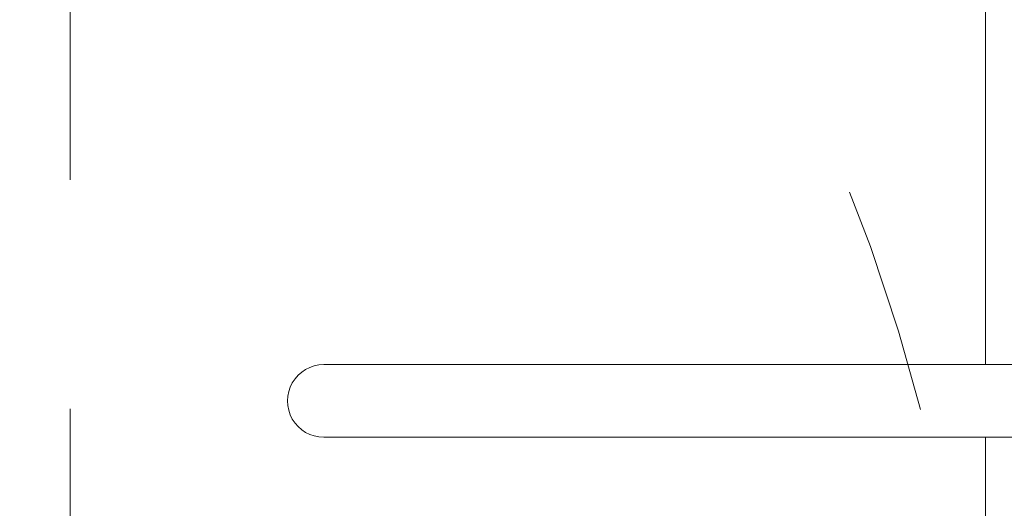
# Model space of a CAD drawing. Header units: metres. Extents: x -0.3 to 27.4, y -15.2 to 9.8.
# Tile 7 of 32: x 12.235 to 12.665, y -13.162 to -12.948. Entities that reach past the tile are written whole.
import ezdxf

# ---------------------------------------------------------------- set-up
doc = ezdxf.new("R2010")
doc.units = ezdxf.units.M
doc.linetypes.add('Projeção', pattern=[0.00396875, 0.00238125, -0.0015875])
for name, color, linetype, lineweight in [('A-ANNO-DIMS', 7, 'Continuous', 9), ('A-ANNO-DIMS-25', 7, 'Continuous', 9), ('A-DETL-GENF', 7, 'Continuous', 5), ('A-FLOR-OVHD', 7, 'Projeção', 5), ('A-FLOR-PATT', 7, 'Continuous', 5), ('P-SANR-FIXT', 7, 'Continuous', 5)]:
    doc.layers.add(name, color=color, linetype=linetype, lineweight=lineweight)
doc.styles.add('Arial_5', font='arial.ttf', dxfattribs={"height": 0.0625})
doc.dimstyles.new('Com_linha__ref__contínua__-_Cor_Vermelha_Arial_2_5mm', dxfattribs={"dimscale": 0.3048, "dimtxt": 0.06376621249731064, "dimasz": 0.1640419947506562, "dimexe": 0.1230314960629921, "dimexo": 0.1230314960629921, "dimgap": 0.01230314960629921, "dimtad": 1, "dimdec": 1, "dimlfac": 100, "dimrnd": 0.09999999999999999, "dimdsep": 46, "dimtxsty": 'Arial_5', "dimblk1": 'OBLIQUE', "dimblk2": 'OBLIQUE', "dimsah": 1, "dimcen": 0.09, "dimdle": 0.1230314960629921, "dimazin": 0, "dimtfac": 1, "dimtdec": 4, "dimtix": 1, "dimtmove": 0, "dimatfit": 3, "dimfxl": 1, "dimtvp": 1, "dimtolj": 1, "dimtzin": 0, "dimarcsym": 2})
doc.dimstyles.new('Com_linha__ref__contínua__-_Cor_Vermelha_Arial_2_5mm_1', dxfattribs={"dimscale": 0.3048, "dimtxt": 0.06376621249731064, "dimasz": 0.1640419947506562, "dimexe": 0.1230314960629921, "dimexo": 0.1230314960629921, "dimgap": 0.01230314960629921, "dimtad": 1, "dimdec": 1, "dimlfac": 100, "dimrnd": 0.09999999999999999, "dimdsep": 46, "dimtxsty": 'Arial_5', "dimblk1": 'OBLIQUE', "dimblk2": 'OBLIQUE', "dimsah": 1, "dimcen": 0.09, "dimdle": 0.1230314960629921, "dimazin": 0, "dimtfac": 1, "dimtdec": 4, "dimtix": 1, "dimtmove": 2, "dimatfit": 3, "dimfxl": 1, "dimtvp": 1, "dimtolj": 1, "dimtzin": 0, "dimarcsym": 2})

# ---------------------------------------------------------------- blocks, each defined once
blk = doc.blocks.new('BARRA DE APOIO EM AÇO INOX TIPO ARTICULADA 70cm - 2315_C_060_POL_Aço Inox Polido POL-2811978-ELEV_5')
at = {"layer": 'P-SANR-FIXT'}
for p, q in [((-4.072813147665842, -13.09916659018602), (-3.430288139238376, -13.09916659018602)), ((-3.430288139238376, -13.13091362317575), (-4.072813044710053, -13.13091778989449))]:
    blk.add_line(p, q, dxfattribs=at)
blk.add_arc((-4.072813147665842, -13.11504159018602), 0.01587499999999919, 89.99999999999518, 270.0003715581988, dxfattribs=at)
blk = doc.blocks.new('MR_Cadeirante Planta - MR_Cadeirante Planta-2845077-ELEV_5')
at = {"layer": 'A-DETL-GENF', "linetype": 'Projeção'}
blk.add_line((-0.4017362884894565, -0.5961738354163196), (-0.4017362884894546, 0.6038261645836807), dxfattribs=at)
blk = doc.blocks.new('DIMBLOCK6-ELEV_5')
at = {"layer": 'A-ANNO-DIMS-25', "color": 242, "true_color": 0xbd2b2e, "transparency": 16777216}
for p, q in [((11.78366288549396, -11.35754159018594), (11.78366288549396, -13.31504159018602)), ((11.78366288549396, -11.39504159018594), (11.75866288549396, -11.37004159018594)), ((11.78366288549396, -11.39504159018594), (11.78151822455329, -11.39504159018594)), ((11.78366288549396, -11.39504159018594), (11.80866288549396, -11.42004159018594)), ((11.78366288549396, -11.39504159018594), (11.82116288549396, -11.39504159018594)), ((11.78366288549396, -13.31504159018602), (11.75866288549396, -13.29004159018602)), ((11.78366288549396, -13.31504159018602), (11.74616288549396, -13.31504159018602)), ((11.78366288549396, -13.31504159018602), (11.80866288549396, -13.34004159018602)), ((11.78366288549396, -13.31504159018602), (12.56917995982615, -13.31504159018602))]:
    blk.add_line(p, q, dxfattribs=at)
at = {"layer": 'A-ANNO-DIMS-25', "color": 0, "transparency": 16777216, "insert": (11.69877353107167, -12.42714646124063), "char_height": 0.0625, "width": 0.173051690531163, "attachment_point": 1, "rotation": 90, "line_spacing_factor": 0.9417779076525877, "style": 'Arial_5'}
blk.add_mtext('192', dxfattribs=at)
blk = doc.blocks.new('_Oblique')
at = {"color": 0, "linetype": 'ByBlock', "lineweight": -2}
blk.add_line((-0.5, -0.5), (0.5, 0.5), dxfattribs=at)
blk = doc.blocks.new('DIMBLOCK9-ELEV_5')
at = {"layer": 'A-ANNO-DIMS-25', "color": 242, "true_color": 0xbd2b2e, "transparency": 16777216}
for p, q in [((11.61188612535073, -11.35754159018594), (11.61188612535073, -13.31504159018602)), ((11.61188612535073, -11.39504159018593), (11.58688612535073, -11.37004159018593)), ((11.61188612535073, -11.39504159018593), (11.60974146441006, -11.39504159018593)), ((11.61188612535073, -11.39504159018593), (11.63688612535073, -11.42004159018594)), ((11.61188612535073, -11.39504159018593), (11.64938612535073, -11.39504159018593)), ((11.61188612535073, -13.31504159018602), (11.58688612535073, -13.29004159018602)), ((11.61188612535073, -13.31504159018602), (11.57438612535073, -13.31504159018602)), ((11.61188612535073, -13.31504159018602), (11.63688612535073, -13.34004159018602)), ((11.61188612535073, -13.31504159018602), (12.56917995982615, -13.31504159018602))]:
    blk.add_line(p, q, dxfattribs=at)
at = {"layer": 'A-ANNO-DIMS-25', "color": 0, "transparency": 16777216, "insert": (11.52699677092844, -12.53127797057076), "char_height": 0.0625, "width": 0.173051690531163, "attachment_point": 1, "rotation": 90, "line_spacing_factor": 0.9417779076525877, "style": 'Arial_5'}
blk.add_mtext('192', dxfattribs=at)

msp = doc.modelspace()

# ---------------------------------------------------------------- hatches: boundary and pattern name
at = {"layer": 'A-FLOR-PATT', "true_color": 0x787878}
h = msp.add_hatch(dxfattribs=at)
h.set_pattern_fill('FP_2', color=8, style=0, pattern_type=2)
h.set_pattern_definition([(270, (12.05636809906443, -12.915), (0.6, 3.673940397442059e-17), []), (0, (12.05636809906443, -12.915), (0, 0.6), [])])
h.paths.add_polyline_path([(11.45677995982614, -14.11504159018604), (12.60667995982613, -14.11504159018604), (12.60667995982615, -13.31504159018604), (13.05667995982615, -13.31504159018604), (13.05667995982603, -13.05354159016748), (13.04820720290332, -13.05309755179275), (13.04619750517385, -13.05226510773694), (13.04546190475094, -13.05099101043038), (13.04536506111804, -13.05025541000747), (13.04367995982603, -13.0328602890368), (13.04187995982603, -13.0310602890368), (13.04187995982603, -13.03004159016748), (13.02467995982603, -13.03004159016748), (13.00759790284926, -13.02779269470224), (12.99167995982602, -13.02119926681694), (12.97801091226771, -13.01071063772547), (12.96752228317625, -12.99704159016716), (12.96091805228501, -12.98104159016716), (12.95867995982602, -12.96404159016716), (12.95867995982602, -12.89921974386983), (12.9446919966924, -12.89921974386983), (12.93674031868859, -12.89837374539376), (12.92914464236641, -12.89587362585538), (12.92224503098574, -12.89183131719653), (12.91635038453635, -12.88642779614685), (12.91172461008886, -12.87990498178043), (12.90913241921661, -12.87422538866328), (12.90751063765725, -12.86819653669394), (12.90539652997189, -12.8526671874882), (12.85667995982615, -12.8526671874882), (12.85667995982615, -12.84177918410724), (12.84416031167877, -12.84565409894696), (12.75574427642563, -12.87746639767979), (12.72362778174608, -12.88774352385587), (12.6871214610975, -12.89547069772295), (12.64984256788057, -12.89711532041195), (12.62186366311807, -12.89452592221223), (12.59462493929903, -12.88905754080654), (12.56812639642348, -12.88071017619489), (12.54236803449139, -12.86948382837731), (12.52042251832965, -12.85693669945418), (12.50016038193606, -12.84230401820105), (12.4815816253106, -12.8255857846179), (12.46468624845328, -12.80678199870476), (12.446943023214, -12.77891334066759), (12.43575861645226, -12.74782647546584), (12.43167995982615, -12.71504159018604), (12.43575861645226, -12.68225670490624), (12.446943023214, -12.65116983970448), (12.46468624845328, -12.62330118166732), (12.4815816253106, -12.60449739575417), (12.50016038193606, -12.58777916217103), (12.52042251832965, -12.5731464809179), (12.54236803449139, -12.56059935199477), (12.56812639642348, -12.54937300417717), (12.59462493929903, -12.54102563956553), (12.62186366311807, -12.53555725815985), (12.64984256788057, -12.53296785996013), (12.6871214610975, -12.53461248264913), (12.72362778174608, -12.54233965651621), (12.75574427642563, -12.55261678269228), (12.84415755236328, -12.58442816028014), (12.85667995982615, -12.58830397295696), (12.85667995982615, -12.57596588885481), (12.90559394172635, -12.57596588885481), (12.90751063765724, -12.56188664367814), (12.90913241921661, -12.5558577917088), (12.91172461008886, -12.55017819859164), (12.91635038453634, -12.54365538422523), (12.92224503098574, -12.53825186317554), (12.9291446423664, -12.53420955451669), (12.93674031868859, -12.53170943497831), (12.9446919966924, -12.53086343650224), (12.95867995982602, -12.53086343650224), (12.95867995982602, -12.36204159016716), (12.96092885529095, -12.3449595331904), (12.96752228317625, -12.32904159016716), (12.97801091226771, -12.31537254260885), (12.99167995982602, -12.30488391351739), (13.00767995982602, -12.29827968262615), (13.02467995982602, -12.29604159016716), (13.04187995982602, -12.29604159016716), (13.04187995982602, -12.29502289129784), (13.043680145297, -12.29322097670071), (13.0450125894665, -12.27653625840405), (13.04468096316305, -12.27533460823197), (13.04461731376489, -12.26604159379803), (13.04370417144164, -12.26604159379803), (13.04220992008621, -12.26501378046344), (13.04184434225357, -12.26404153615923), (13.04168095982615, -12.25538195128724), (13.04168095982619, -12.25139158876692), (12.98355499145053, -12.25117521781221), (12.97366970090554, -12.24953171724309), (12.96582143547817, -12.24756426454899), (12.95884470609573, -12.24348519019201), (12.9550308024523, -12.24111928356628), (12.94753885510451, -12.24066302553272), (12.94295356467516, -12.23850723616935), (12.94002537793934, -12.23607768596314), (12.9378235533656, -12.23320821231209), (12.93622514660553, -12.22934931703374), (12.93567995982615, -12.22520821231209), (12.93575922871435, -12.21225062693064), (12.93570473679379, -12.18579381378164), (12.93567995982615, -12.15676950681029), (12.93567995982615, -11.90938851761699), (12.89526080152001, -11.90903450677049), (12.89148488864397, -11.91483308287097), (12.88660564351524, -11.91961244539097), (12.8808626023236, -11.9231379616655), (12.87453770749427, -11.92523655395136), (12.86794146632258, -11.92580519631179), (12.85979441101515, -11.92542998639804), (12.85270515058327, -11.92418165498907), (12.84611238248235, -11.92116263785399), (12.84039924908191, -11.91654838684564), (12.83589777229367, -11.91060706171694), (12.83286955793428, -11.90368394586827), (12.83149059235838, -11.89618138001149), (12.83184101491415, -11.88853537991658), (12.83390046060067, -11.88119029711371), (12.83754924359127, -11.87457299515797), (12.84168645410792, -11.87004159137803), (12.25652671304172, -11.87002616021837), (12.24567944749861, -11.86870184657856), (12.2366833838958, -11.86577277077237), (12.22839911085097, -11.8612000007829), (12.22119731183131, -11.8552376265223), (12.21510990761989, -11.84782010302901), (12.21029447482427, -11.83853314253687), (12.20764412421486, -11.82979610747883), (12.20668338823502, -11.81870666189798), (12.20668338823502, -11.53004159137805), (12.20802313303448, -11.51903765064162), (12.21048941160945, -11.51090741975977), (12.21515848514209, -11.50220388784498), (12.22218079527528, -11.4939864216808), (12.22978236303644, -11.48799908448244), (12.23819183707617, -11.48365267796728), (12.24692887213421, -11.48100232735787), (12.25668338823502, -11.48004159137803), (12.34170574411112, -11.48004159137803), (12.34170574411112, -11.46699756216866), (12.33628985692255, -11.46699756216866), (12.33628985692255, -11.4039054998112), (12.33443338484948, -11.4039054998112), (12.33443338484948, -11.39504159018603), (12.24617775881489, -11.39504159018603), (12.24574043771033, -11.40347236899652), (12.24491326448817, -11.40538971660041), (12.24436603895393, -11.40584094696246), (12.24303532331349, -11.40630282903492), (12.22578692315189, -11.40800209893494), (12.22546257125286, -11.40984159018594), (12.22268787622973, -11.40984159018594), (12.22272152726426, -11.47702902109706), (12.22204236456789, -11.48148802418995), (12.22057310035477, -11.4850278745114), (12.21802778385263, -11.48834022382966), (12.2147105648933, -11.49088115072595), (12.21048941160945, -11.49252379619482), (12.20673232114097, -11.49302046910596), (12.20258022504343, -11.49247306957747), (12.1987200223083, -11.49087260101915), (12.19540682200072, -11.48832813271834), (12.19286549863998, -11.48501306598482), (12.19120163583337, -11.48064381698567), (12.19072376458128, -11.47701192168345), (12.19068787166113, -11.40984159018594), (12.18789734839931, -11.40984159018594), (12.18737149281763, -11.40798268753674), (12.17033666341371, -11.40634167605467), (12.16845774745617, -11.40543057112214), (12.16803114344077, -11.40486393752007), (12.1676285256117, -11.40351410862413), (12.16717995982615, -11.39504159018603), (11.45677995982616, -11.39504159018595), (11.45677995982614, -13.69341880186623)])
h.paths.add_polyline_path([(11.59066497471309, -13.71156976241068), (11.58688695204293, -13.71107237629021), (11.58336639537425, -13.70961411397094), (11.58034322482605, -13.70729435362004), (11.57802346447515, -13.70427118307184), (11.57656520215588, -13.70075062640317), (11.57606781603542, -13.696972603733), (11.57606781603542, -13.66616171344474), (11.54993041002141, -13.67493643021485), (11.54993041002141, -13.34523218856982), (11.52686748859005, -13.31719080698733), (11.52056116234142, -13.29234970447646), (11.53152417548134, -13.24359266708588), (11.54225860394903, -13.23845344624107), (11.5486190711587, -13.24763276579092), (11.55825928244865, -13.16522114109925), (11.57606781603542, -13.16522114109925), (11.57606781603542, -13.13358230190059), (11.57656520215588, -13.12980427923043), (11.57823821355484, -13.12600385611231), (11.58034322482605, -13.12326055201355), (11.58336639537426, -13.12094079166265), (11.58688695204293, -13.11948252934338), (11.59066497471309, -13.11898514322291), (11.59525156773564, -13.11981745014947), (11.59796355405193, -13.12094079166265), (11.60098672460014, -13.12326055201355), (11.60330648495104, -13.12628372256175), (11.60476474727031, -13.12980427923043), (11.60526213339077, -13.13358230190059), (11.60526213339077, -13.33292785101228), (11.62207815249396, -13.34936286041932), (11.62457273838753, -13.34792153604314), (11.62457273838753, -12.97911066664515), (11.59515702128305, -12.97911066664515), (11.59882712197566, -13.06174039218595), (11.59862624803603, -13.06411409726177), (11.5973686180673, -13.06760021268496), (11.59515702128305, -13.07072183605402), (11.59241937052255, -13.07303229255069), (11.5890650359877, -13.07460806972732), (11.58541715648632, -13.07526198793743), (11.58172432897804, -13.07494948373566), (11.57823821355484, -13.07369185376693), (11.57519638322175, -13.07157480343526), (11.57280613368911, -13.06874260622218), (11.57123035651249, -13.06538827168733), (11.5705150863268, -13.06042126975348), (11.56673335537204, -12.97911066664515), (11.56396919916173, -12.97911066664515), (11.56551443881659, -12.94527702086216), (11.63452489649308, -12.94875998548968), (11.62446607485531, -12.7489410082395), (11.61643730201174, -12.7370063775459), (11.6171497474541, -12.64252869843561), (11.67880009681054, -12.64500227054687), (11.68950329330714, -12.63846385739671), (11.68491219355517, -12.58957020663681), (11.700795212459, -12.5328701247), (11.7138142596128, -12.52033048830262), (11.72483962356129, -12.51992629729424), (11.74245241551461, -12.53334016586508), (11.75758118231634, -12.55260092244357), (11.7745791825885, -12.60856705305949), (11.77169107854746, -12.66775785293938), (11.795710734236, -12.72428619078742), (11.80356460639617, -12.78097687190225), (11.79206908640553, -12.84335808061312), (11.79351188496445, -12.84720890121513), (11.79351188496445, -12.91601770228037), (11.78854845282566, -12.97362192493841), (11.82521245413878, -13.05820124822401), (11.8769355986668, -13.0584933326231), (11.88535742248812, -13.00891251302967), (11.89021087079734, -12.95980804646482), (11.90017933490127, -12.92636046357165), (11.90364546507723, -12.92445749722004), (11.90784131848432, -12.80892639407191), (11.91384410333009, -12.74859715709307), (11.91865249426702, -12.73575204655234), (11.91490286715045, -12.68627844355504), (11.91535638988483, -12.65457006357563), (11.91892554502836, -12.64699174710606), (11.94103525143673, -12.64564120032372), (11.93947774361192, -12.64268329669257), (11.94025229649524, -12.61466821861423), (11.95761111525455, -12.56059327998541), (11.97286159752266, -12.53904624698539), (11.9874750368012, -12.53522033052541), (12.00980901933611, -12.54802075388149), (12.02620580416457, -12.57705243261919), (12.03214144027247, -12.62346626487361), (12.03071944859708, -12.64016294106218), (12.0814411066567, -12.63706466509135), (12.07854329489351, -12.68142820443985), (12.08066075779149, -12.74467890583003), (12.07904909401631, -12.7454725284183), (12.06879475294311, -12.94917550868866), (12.10960440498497, -12.94917550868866), (12.10960440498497, -12.94561205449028), (12.11008813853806, -12.941937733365), (12.11150637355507, -12.9385138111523), (12.11376245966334, -12.93557362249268), (12.11670264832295, -12.93331753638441), (12.12012657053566, -12.9318993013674), (12.12380089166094, -12.93141556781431), (12.12747521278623, -12.9318993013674), (12.13089913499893, -12.93331753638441), (12.13383932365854, -12.93557362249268), (12.13609540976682, -12.9385138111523), (12.13751364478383, -12.941937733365), (12.13799737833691, -12.94561205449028), (12.13799737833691, -12.94917550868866), (12.14510082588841, -12.94917550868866), (12.14488810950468, -12.97911066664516), (12.13751364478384, -13.06589360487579), (12.13609540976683, -13.06931752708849), (12.13383932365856, -13.07225771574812), (12.13089913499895, -13.0745138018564), (12.12747521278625, -13.07593203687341), (12.12380089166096, -13.0764157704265), (12.12012657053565, -13.07593203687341), (12.11670264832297, -13.07451380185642), (12.11376245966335, -13.07225771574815), (12.11150637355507, -13.06931752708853), (12.11008813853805, -13.06589360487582), (12.10960440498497, -13.0622192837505), (12.10960440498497, -12.97911066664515), (12.07876782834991, -12.97911066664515), (12.07876782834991, -13.32970545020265), (12.10797076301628, -13.34171854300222), (12.10797076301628, -13.130518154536), (12.10846814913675, -13.12674013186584), (12.10992641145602, -13.12321957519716), (12.11224617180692, -13.12019640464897), (12.11526934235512, -13.11787664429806), (12.1187898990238, -13.1164183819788), (12.12256792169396, -13.11592099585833), (12.12634594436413, -13.1164183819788), (12.1298665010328, -13.11787664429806), (12.13288967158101, -13.12019640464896), (12.13520943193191, -13.12321957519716), (12.13666769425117, -13.12674013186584), (12.13716508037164, -13.130518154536), (12.13716508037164, -13.16440122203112), (12.16269284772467, -13.16440122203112), (12.17817020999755, -13.21672009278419), (12.18652785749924, -13.23455379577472), (12.19553515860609, -13.25079227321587), (12.20474893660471, -13.2510445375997), (12.21117267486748, -13.29681819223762), (12.19342979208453, -13.33291141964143), (12.19620631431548, -13.3475482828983), (12.18229247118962, -13.42975239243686), (12.17040870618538, -13.44611638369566), (12.16789126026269, -13.44718913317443), (12.16789126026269, -13.67778914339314), (12.13716508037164, -13.66614432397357), (12.13716508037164, -13.69390845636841), (12.13666769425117, -13.69768647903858), (12.13520943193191, -13.70120703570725), (12.13288967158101, -13.70423020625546), (12.1298665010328, -13.70654996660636), (12.12634594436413, -13.70800822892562), (12.12256792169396, -13.70850561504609), (12.1187898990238, -13.70800822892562), (12.11526934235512, -13.70654996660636), (12.11224617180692, -13.70423020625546), (12.10992641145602, -13.70120703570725), (12.10846814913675, -13.69768647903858), (12.10797076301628, -13.69341880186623), (12.10797076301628, -13.44081794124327), (12.07454202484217, -13.42944788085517), (12.0808844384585, -13.49961535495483), (12.0808844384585, -13.60879296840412), (12.05283299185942, -13.60879296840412), (12.05283299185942, -13.49961535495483), (12.05668013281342, -13.45583673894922), (11.9972147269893, -13.47327882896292), (11.92400698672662, -13.48611204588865), (11.84955465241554, -13.49022373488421), (11.74501031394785, -13.47890839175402), (11.67446823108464, -13.4542362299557), (11.65055249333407, -13.45883112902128), (11.65055249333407, -13.49961535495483), (11.6562925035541, -13.49961535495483), (11.6562925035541, -13.60879296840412), (11.62824105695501, -13.60879296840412), (11.62824105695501, -13.49961535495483), (11.63597047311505, -13.46163275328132), (11.62707214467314, -13.46334237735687), (11.60526213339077, -13.45654752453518), (11.60526213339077, -13.696972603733), (11.60476474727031, -13.70075062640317), (11.60330648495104, -13.70427118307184), (11.60098672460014, -13.70729435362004), (11.59796355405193, -13.70961411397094), (11.59444299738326, -13.71107237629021)])
h.paths.add_polyline_path([(13.05317995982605, -13.16004159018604), (13.05317995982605, -13.15654159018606), (13.04397995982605, -13.15654159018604), (13.04397995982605, -13.14604159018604), (13.03863715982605, -13.14604159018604), (13.03863715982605, -13.15204157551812), (13.02912995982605, -13.15275960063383), (13.01962275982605, -13.15204157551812), (13.01962275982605, -13.14604159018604), (13.00717995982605, -13.14604159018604), (13.00717995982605, -13.14254159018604), (13.00962995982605, -13.14254159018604), (13.00962995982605, -13.14054159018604), (13.01007995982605, -13.13957656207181), (13.01007995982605, -13.13091362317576), (12.36753061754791, -13.13091362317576), (12.36375590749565, -13.13045531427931), (12.36017754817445, -13.12909824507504), (12.35702793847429, -13.1269242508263), (12.3544901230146, -13.12405967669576), (12.35271159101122, -13.12067100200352), (12.35179570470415, -13.11695516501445), (12.35179569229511, -13.11312811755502), (12.35271159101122, -13.10941220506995), (12.3544901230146, -13.10602352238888), (12.35702793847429, -13.1031589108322), (12.36017754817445, -13.10098492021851), (12.36375590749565, -13.0996278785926), (12.3675550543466, -13.09916659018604), (13.01007995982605, -13.09916659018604), (13.01007995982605, -13.09068425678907), (13.00962995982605, -13.09004159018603), (13.00962995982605, -13.08754159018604), (13.00717995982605, -13.08754159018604), (13.00717995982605, -13.08404159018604), (13.02094667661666, -13.08399664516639), (13.01962275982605, -13.08374157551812), (13.01984991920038, -13.07704157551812), (13.02094667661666, -13.07704157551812), (13.02179361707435, -13.07476223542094), (13.02288162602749, -13.07414736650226), (13.02412995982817, -13.07404460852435), (13.02412995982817, -13.07284159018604), (13.02562995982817, -13.07134159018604), (13.03262995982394, -13.07134159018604), (13.03412995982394, -13.07284159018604), (13.03412995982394, -13.07408829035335), (13.03537829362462, -13.07414736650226), (13.03656167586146, -13.07487407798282), (13.03687453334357, -13.07524096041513), (13.03738704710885, -13.07704157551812), (13.03863715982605, -13.07704157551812), (13.03863715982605, -13.08374157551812), (13.03863715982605, -13.08403018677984), (13.04398462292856, -13.08403018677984), (13.04398462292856, -13.07354159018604), (13.05317995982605, -13.07354159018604), (13.05317995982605, -13.07004159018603), (13.05662323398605, -13.07004159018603), (13.05662323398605, -13.16004159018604)])
h.paths.add_polyline_path([(13.04187995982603, -12.99804159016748), (13.04187995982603, -12.99702116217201), (13.043680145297, -12.99522097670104), (13.04573990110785, -12.97634232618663), (13.04672811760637, -12.97535410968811), (13.04807804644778, -12.97499239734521), (13.05667995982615, -12.97454159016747), (13.05667995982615, -12.35154159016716), (13.04672811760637, -12.35072907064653), (13.04573990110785, -12.34974085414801), (13.04537818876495, -12.34839092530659), (13.043680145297, -12.3308622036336), (13.04187995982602, -12.32906201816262), (13.04187995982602, -12.32804159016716), (13.02467995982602, -12.32804159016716), (13.01588011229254, -12.32920011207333), (13.00767995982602, -12.33259672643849), (13.00063832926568, -12.33799995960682), (12.99523509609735, -12.34504159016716), (12.9918384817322, -12.35324174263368), (12.99067995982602, -12.36204159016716), (12.99067995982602, -12.53086343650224), (13.02744455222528, -12.53086343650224), (13.03468770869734, -12.5318170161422), (13.04143725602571, -12.53461277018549), (13.04723322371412, -12.53906017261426), (13.0516806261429, -12.54485614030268), (13.05447638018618, -12.55160568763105), (13.05542995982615, -12.55884884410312), (13.05542995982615, -12.87123433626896), (13.05447638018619, -12.87847749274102), (13.0516806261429, -12.88522704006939), (13.04723322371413, -12.89102300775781), (13.04143725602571, -12.89547041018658), (13.03468770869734, -12.89826616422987), (13.02744455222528, -12.89921974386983), (12.99067995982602, -12.89921974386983), (12.99067995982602, -12.96404159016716), (12.9918384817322, -12.97284143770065), (12.99529806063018, -12.98112364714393), (13.00063832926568, -12.98808322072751), (13.00767995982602, -12.99348645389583), (13.01588011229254, -12.99688306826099), (13.02467995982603, -12.99804159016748), (13.04085953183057, -12.99804159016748)])
h.paths.add_polyline_path([(13.05667995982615, -12.21129966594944), (13.05667979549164, -11.9350398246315), (13.03527263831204, -11.9335428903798), (13.03343198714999, -11.93294482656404), (13.0320875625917, -11.9315526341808), (13.03155410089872, -11.92969223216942), (13.03095416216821, -11.91506564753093), (13.03022839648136, -11.91380858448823), (13.02895280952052, -11.91303071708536), (13.02827964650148, -11.91289986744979), (13.00442161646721, -11.91110673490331), (13.00199184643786, -11.90979151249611), (12.98960380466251, -11.90979151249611), (12.98933621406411, -11.92703971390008), (12.98901838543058, -11.92745393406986), (12.98760418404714, -11.92803974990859), (12.97960544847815, -11.92777196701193), (12.97860541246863, -11.92603970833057), (12.97860541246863, -11.90976447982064), (12.96767995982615, -11.90979151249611), (12.96767876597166, -12.20923704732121), (13.04170732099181, -12.20920821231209), (13.04222354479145, -12.20729338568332), (13.0436541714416, -12.20640353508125), (13.04463096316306, -12.20640353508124), (13.04490738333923, -12.19432851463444), (13.04494782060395, -12.19367339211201), (13.0466160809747, -12.19234420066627), (13.04797421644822, -12.19172819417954), (13.05662995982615, -12.19172819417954), (13.05662995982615, -12.21129966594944)])
h.paths.add_polyline_path([(12.89630290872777, -11.88103763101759), (12.93567995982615, -11.8806932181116), (12.93567995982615, -11.59108321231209), (12.93658273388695, -11.57987747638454), (12.93839572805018, -11.57103192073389), (12.94060020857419, -11.56379602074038), (12.94517629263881, -11.55295575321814), (12.95389532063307, -11.53991611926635), (12.96098913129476, -11.53208322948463), (12.97217077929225, -11.52296899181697), (12.97989585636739, -11.51882549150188), (12.99262560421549, -11.51328670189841), (12.99786596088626, -11.51184136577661), (13.0055518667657, -11.51022490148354), (13.01755496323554, -11.50920819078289), (13.04174005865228, -11.50920819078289), (13.04206849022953, -11.50799557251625), (13.04184025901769, -11.50782829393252), (13.04222354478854, -11.50690296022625), (13.0436541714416, -11.50631037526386), (13.04463096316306, -11.50631037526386), (13.04463096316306, -11.49497828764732), (13.04619061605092, -11.49237382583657), (13.04797421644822, -11.49163503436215), (13.05662995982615, -11.49163503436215), (13.05662995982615, -11.55859507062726), (13.04797421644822, -11.55859507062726), (13.04549463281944, -11.55733690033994), (13.04463096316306, -11.55484474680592), (13.0445394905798, -11.54391972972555), (13.0436541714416, -11.54391972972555), (13.04207110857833, -11.54295913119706), (13.0420712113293, -11.54223258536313), (13.04163095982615, -11.54120819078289), (13.01707300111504, -11.5412762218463), (13.00367801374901, -11.5433122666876), (12.99444192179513, -11.54686022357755), (12.98716484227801, -11.55209807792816), (12.98224875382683, -11.55621018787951), (12.97451814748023, -11.56592346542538), (12.96982314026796, -11.57734789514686), (12.96767995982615, -11.59108321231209), (12.96767995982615, -11.76824989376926), (12.99134957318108, -11.76816392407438), (12.993961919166, -11.76854213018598), (12.99678157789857, -11.76982416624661), (12.99941980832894, -11.77192534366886), (13.00179084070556, -11.77477735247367), (13.00381759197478, -11.77828747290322), (13.00550998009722, -11.78234158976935), (13.0100838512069, -11.78234158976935), (13.01025753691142, -11.77544957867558), (13.01090688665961, -11.77511726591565), (13.01244738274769, -11.77507820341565), (13.01244757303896, -11.77018485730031), (13.01272203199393, -11.7695222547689), (13.01344196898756, -11.76922404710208), (13.02350314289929, -11.76922404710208), (13.02448222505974, -11.77020312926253), (13.02471660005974, -11.77507820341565), (13.02599916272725, -11.77507820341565), (13.02690355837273, -11.77609391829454), (13.02690355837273, -11.77963339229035), (13.05667963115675, -11.77963339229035), (13.05667995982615, -11.39504159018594), (12.77892653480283, -11.39504159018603), (12.77871312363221, -11.4039054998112), (12.77707006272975, -11.40390549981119), (12.77707006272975, -11.46699756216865), (12.77165417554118, -11.46699756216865), (12.77165417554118, -11.48004159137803), (12.85699777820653, -11.48007255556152), (12.867687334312, -11.48138133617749), (12.87668339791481, -11.48431041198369), (12.88496767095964, -11.48888318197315), (12.8921694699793, -11.49484555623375), (12.89825687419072, -11.50226307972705), (12.90307230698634, -11.51155004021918), (12.90572265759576, -11.52028707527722), (12.9066833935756, -11.53004159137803), (12.9066833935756, -11.82004159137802), (12.90534364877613, -11.83104553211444), (12.90287737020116, -11.83917576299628), (12.89820829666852, -11.84787929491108), (12.89187942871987, -11.85552766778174), (12.88374817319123, -11.86199656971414), (12.87952641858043, -11.86449724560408), (12.88342458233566, -11.86623556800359), (12.88850596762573, -11.86990977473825), (12.89298732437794, -11.87501030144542), (12.89582708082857, -11.88017263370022)])
h.paths.add_polyline_path([(12.96767995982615, -11.88041332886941), (12.97861598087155, -11.88017263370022), (12.97867357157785, -11.86352207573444), (12.98008781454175, -11.86210789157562), (12.9806054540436, -11.8620397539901), (12.98760418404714, -11.86203989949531), (12.98933621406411, -11.86303993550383), (12.98960414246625, -11.86403994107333), (12.98960380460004, -11.88029114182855), (13.00275438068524, -11.88004189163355), (13.0044216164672, -11.8789729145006), (13.00540076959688, -11.87877962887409), (13.02471660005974, -11.87717978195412), (13.02471660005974, -11.81997170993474), (13.02369845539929, -11.82098985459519), (13.01367634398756, -11.82095079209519), (13.01265819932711, -11.81993264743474), (13.01265819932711, -11.81505757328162), (13.01114126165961, -11.81505757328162), (13.01023686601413, -11.81404185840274), (13.0100838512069, -11.80774158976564), (13.0054341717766, -11.80793466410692), (13.00393165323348, -11.81176139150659), (13.00194584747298, -11.81524535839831), (12.99961612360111, -11.81808197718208), (12.99701705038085, -11.82018045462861), (12.994231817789, -11.82147362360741), (12.99105250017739, -11.82192173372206), (12.96767995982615, -11.82208479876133), (12.96767995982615, -11.88029114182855)])
h.paths.add_polyline_path([(13.03907306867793, -11.85627100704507), (13.05667979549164, -11.8550398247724), (13.05667963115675, -11.81044978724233), (13.03907306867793, -11.81044978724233), (13.03907306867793, -11.8550398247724)])
h.paths.add_polyline_path([(12.55667995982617, -11.84504159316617), (12.59088390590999, -11.84504159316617), (12.5947661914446, -11.84453048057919), (12.59838390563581, -11.8430319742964), (12.60149050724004, -11.84064819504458), (12.60387428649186, -11.83754159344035), (12.60537279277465, -11.83392387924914), (12.60588390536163, -11.83004159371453), (12.60537279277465, -11.82615930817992), (12.60387428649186, -11.82254159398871), (12.60149050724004, -11.81943499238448), (12.59838390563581, -11.81705121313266), (12.5947661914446, -11.81555270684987), (12.59088390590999, -11.81504159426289), (12.52294670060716, -11.81504159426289), (12.51906441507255, -11.81555270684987), (12.51544670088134, -11.81705121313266), (12.51234009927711, -11.81943499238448), (12.50995632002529, -11.82254159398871), (12.5084578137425, -11.82615930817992), (12.50794670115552, -11.83004159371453), (12.5084578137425, -11.83392387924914), (12.50995632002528, -11.83754159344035), (12.51234009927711, -11.84064819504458), (12.51544670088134, -11.8430319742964), (12.51906441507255, -11.84453048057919), (12.52294670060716, -11.84504159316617), (12.55409176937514, -11.84504159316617)])
h.paths.add_polyline_path([(12.44650978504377, -11.79501547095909), (12.4490979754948, -11.79467472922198), (12.45150978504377, -11.79367572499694), (12.45358085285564, -11.79208653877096), (12.45517003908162, -11.79001547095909), (12.45616904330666, -11.78760366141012), (12.45650978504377, -11.78501547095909), (12.45616904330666, -11.78242728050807), (12.45517003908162, -11.78001547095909), (12.45358085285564, -11.77794440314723), (12.45150978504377, -11.77635521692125), (12.4490979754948, -11.7753562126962), (12.44650978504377, -11.77501547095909), (12.44392159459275, -11.7753562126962), (12.44089890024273, -11.77682396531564), (12.4394387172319, -11.77794440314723), (12.43784953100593, -11.78001547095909), (12.43685052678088, -11.78242728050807), (12.43650978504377, -11.78501547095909), (12.43700379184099, -11.78797367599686), (12.43784953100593, -11.79001547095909), (12.4394387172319, -11.79208653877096), (12.44150978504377, -11.79367572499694), (12.44392159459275, -11.79467472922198)])
h.paths.add_polyline_path([(12.66685013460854, -11.79501547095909), (12.66943832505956, -11.79467472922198), (12.67185013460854, -11.79367572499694), (12.6739212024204, -11.79208653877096), (12.67551038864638, -11.79001547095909), (12.67650939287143, -11.78760366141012), (12.67685013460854, -11.78501547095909), (12.67650939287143, -11.78242728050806), (12.67551038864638, -11.78001547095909), (12.6739212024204, -11.77794440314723), (12.67185013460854, -11.77635521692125), (12.66943832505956, -11.7753562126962), (12.66685013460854, -11.7750154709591), (12.66426194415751, -11.7753562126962), (12.66185013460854, -11.77635521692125), (12.65977906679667, -11.77794440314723), (12.65818988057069, -11.78001547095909), (12.65719087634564, -11.78242728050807), (12.65685013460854, -11.78501547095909), (12.65734414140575, -11.78797367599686), (12.65818988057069, -11.79001547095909), (12.65977906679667, -11.79208653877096), (12.66185013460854, -11.79367572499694), (12.66426194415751, -11.79467472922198)])
h.paths.add_polyline_path([(12.86363407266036, -11.78432396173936), (12.86751635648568, -11.78381284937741), (12.87113406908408, -11.78231434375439), (12.87424066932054, -11.77993056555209), (12.87662444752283, -11.77682396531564), (12.87812295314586, -11.77320625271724), (12.8786340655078, -11.76932396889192), (12.8786340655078, -11.58093416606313), (12.87812295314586, -11.57705188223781), (12.87662444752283, -11.57343416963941), (12.87424066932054, -11.57032756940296), (12.87113406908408, -11.56794379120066), (12.86703615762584, -11.5663820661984), (12.86363407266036, -11.56593417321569), (12.85975178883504, -11.56644528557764), (12.85613407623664, -11.56794379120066), (12.85302747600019, -11.57032756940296), (12.85064369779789, -11.57343416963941), (12.84914519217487, -11.57705188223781), (12.84863407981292, -11.58093416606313), (12.84863407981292, -11.76932396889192), (12.84914519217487, -11.77320625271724), (12.85064369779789, -11.77682396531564), (12.85313812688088, -11.78001547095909), (12.85699777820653, -11.78267210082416), (12.85975178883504, -11.78381284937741)])
h.paths.add_polyline_path([(12.25168340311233, -11.78432396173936), (12.25652671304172, -11.78341477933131), (12.25918339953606, -11.78231434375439), (12.26228999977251, -11.77993056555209), (12.26467377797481, -11.77682396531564), (12.26617228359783, -11.77320625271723), (12.26668339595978, -11.76932396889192), (12.26668339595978, -11.58093416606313), (12.26617228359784, -11.57705188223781), (12.26467377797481, -11.57343416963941), (12.26217934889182, -11.57024266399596), (12.25918339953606, -11.56794379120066), (12.25556568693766, -11.56644528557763), (12.25168340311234, -11.56593417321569), (12.24780111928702, -11.56644528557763), (12.24418340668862, -11.56794379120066), (12.24107680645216, -11.57032756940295), (12.23869302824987, -11.57343416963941), (12.23719452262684, -11.57705188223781), (12.2366834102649, -11.58093416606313), (12.2366834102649, -11.76932396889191), (12.23719452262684, -11.77320625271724), (12.23869302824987, -11.77682396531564), (12.24107680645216, -11.77993056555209), (12.24418340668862, -11.78231434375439), (12.24780111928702, -11.78381284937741)])
h.paths.add_polyline_path([(12.55667995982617, -11.68501547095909), (12.55926815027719, -11.68467472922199), (12.56167995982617, -11.68367572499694), (12.56375102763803, -11.68208653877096), (12.56534021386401, -11.68001547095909), (12.56633921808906, -11.67760366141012), (12.56667995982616, -11.67501547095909), (12.56633921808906, -11.67242728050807), (12.56534021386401, -11.67001547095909), (12.56375102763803, -11.66794440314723), (12.56167995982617, -11.66635521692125), (12.55926815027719, -11.6653562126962), (12.55648048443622, -11.66504173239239), (12.55409176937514, -11.6653562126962), (12.55167995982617, -11.66635521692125), (12.5496088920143, -11.66794440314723), (12.54801970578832, -11.67001547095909), (12.54702070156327, -11.67242728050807), (12.54667995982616, -11.67501547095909), (12.54702070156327, -11.67760366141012), (12.54801970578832, -11.68001547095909), (12.5496088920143, -11.68208653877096), (12.55167995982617, -11.68367572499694), (12.55409176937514, -11.68467472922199)])
h.paths.add_polyline_path([(12.66685013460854, -11.68501547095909), (12.66943832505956, -11.68467472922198), (12.67185013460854, -11.68367572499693), (12.6739212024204, -11.68208653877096), (12.67551038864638, -11.68001547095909), (12.67650939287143, -11.67760366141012), (12.67685013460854, -11.67501547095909), (12.67650939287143, -11.67242728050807), (12.67551038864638, -11.67001547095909), (12.6739212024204, -11.66794440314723), (12.67185013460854, -11.66635521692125), (12.66943832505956, -11.6653562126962), (12.66665065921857, -11.66504173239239), (12.66426194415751, -11.6653562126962), (12.66185013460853, -11.66635521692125), (12.65977906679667, -11.66794440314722), (12.65818988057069, -11.67001547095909), (12.65719087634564, -11.67242728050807), (12.65685013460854, -11.67501547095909), (12.65719087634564, -11.67760366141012), (12.65818988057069, -11.68001547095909), (12.65977906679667, -11.68208653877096), (12.66185013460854, -11.68367572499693), (12.66426194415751, -11.68467472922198)])
h.paths.add_polyline_path([(12.44650978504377, -11.68501547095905), (12.4490979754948, -11.68467472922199), (12.45150978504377, -11.68367572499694), (12.45358085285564, -11.68208653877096), (12.45517003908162, -11.68001547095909), (12.45616904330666, -11.67760366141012), (12.45650978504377, -11.67501547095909), (12.45616904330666, -11.67242728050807), (12.45517003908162, -11.67001547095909), (12.45358085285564, -11.66794440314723), (12.45150978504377, -11.66635521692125), (12.4490979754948, -11.6653562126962), (12.44631030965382, -11.66504173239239), (12.44392159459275, -11.6653562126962), (12.44150978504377, -11.66635521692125), (12.4394387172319, -11.66794440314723), (12.43784953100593, -11.67001547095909), (12.43685052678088, -11.67242728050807), (12.43650978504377, -11.67501547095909), (12.43685052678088, -11.67760366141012), (12.43784953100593, -11.68001547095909), (12.4394387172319, -11.68208653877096), (12.44150978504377, -11.68367572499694), (12.44392159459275, -11.68467472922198)])
h.paths.add_polyline_path([(12.55667995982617, -11.57524266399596), (12.55926815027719, -11.57490192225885), (12.56167995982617, -11.5739029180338), (12.56375102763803, -11.57231373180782), (12.56534021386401, -11.57024266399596), (12.56633921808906, -11.56783085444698), (12.56667995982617, -11.56524266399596), (12.56633921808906, -11.56265447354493), (12.56534021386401, -11.56024266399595), (12.56375102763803, -11.55817159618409), (12.56167995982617, -11.55658240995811), (12.55926815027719, -11.55558340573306), (12.55667995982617, -11.55524266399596), (12.55409176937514, -11.55558340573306), (12.55167995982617, -11.55658240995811), (12.5496088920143, -11.55817159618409), (12.54801970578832, -11.56024266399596), (12.54702070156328, -11.56265447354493), (12.54667995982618, -11.56524266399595), (12.54702070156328, -11.56783085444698), (12.54801970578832, -11.57024266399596), (12.5496088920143, -11.57231373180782), (12.55167995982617, -11.5739029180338), (12.55409176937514, -11.57490192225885)])
h.paths.add_polyline_path([(12.66685013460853, -11.57524266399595), (12.66943832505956, -11.57490192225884), (12.67185013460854, -11.5739029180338), (12.6739212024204, -11.57231373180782), (12.67551038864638, -11.57024266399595), (12.67650939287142, -11.56783085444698), (12.67685013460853, -11.56524266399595), (12.67650939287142, -11.56265447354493), (12.67551038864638, -11.56024266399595), (12.6739212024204, -11.55817159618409), (12.67185013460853, -11.55658240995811), (12.66943832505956, -11.55558340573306), (12.66685013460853, -11.55524266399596), (12.66426194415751, -11.55558340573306), (12.66095932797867, -11.55726594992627), (12.65977906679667, -11.55817159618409), (12.65818988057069, -11.56024266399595), (12.65719087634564, -11.56265447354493), (12.65685013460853, -11.56524266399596), (12.65719087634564, -11.56783085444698), (12.65818988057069, -11.57024266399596), (12.65977906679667, -11.57231373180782), (12.66185013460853, -11.5739029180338), (12.66426194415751, -11.57490192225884)])
h.paths.add_polyline_path([(12.44650978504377, -11.57524266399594), (12.4490979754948, -11.57490192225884), (12.45212066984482, -11.57343416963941), (12.45358085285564, -11.57231373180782), (12.45517003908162, -11.57024266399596), (12.45616904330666, -11.56783085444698), (12.45650978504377, -11.56524266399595), (12.45616904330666, -11.56265447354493), (12.45517003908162, -11.56024266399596), (12.45358085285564, -11.55817159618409), (12.45150978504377, -11.55658240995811), (12.4490979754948, -11.55558340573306), (12.44650978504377, -11.55524266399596), (12.44392159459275, -11.55558340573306), (12.44150978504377, -11.55658240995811), (12.4394387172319, -11.55817159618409), (12.43784953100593, -11.56024266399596), (12.43685052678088, -11.56265447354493), (12.43650978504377, -11.56524266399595), (12.43685052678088, -11.56783085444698), (12.43784953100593, -11.57024266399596), (12.4394387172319, -11.57231373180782), (12.44150978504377, -11.5739029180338), (12.44392159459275, -11.57490192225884)])
h.paths.add_polyline_path([(12.61680935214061, -11.48004159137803), (12.7302665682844, -11.48004159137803), (12.7302665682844, -11.46699756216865), (12.71118338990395, -11.46699756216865), (12.71118338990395, -11.4039054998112), (12.70892652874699, -11.4039054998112), (12.70892652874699, -11.39504159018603), (12.40443339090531, -11.39504159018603), (12.40417240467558, -11.4039054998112), (12.40217652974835, -11.4039054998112), (12.40217652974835, -11.46699756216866), (12.3830933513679, -11.46699756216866), (12.3830933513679, -11.48004159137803), (12.49671513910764, -11.48004159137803)])

# ---------------------------------------------------------------- linework, layer by layer
at = {"layer": 'A-FLOR-OVHD'}
msp.add_arc((11.85504367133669, -13.31677787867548), 0.7982637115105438, 359.9999999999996, 89.99999999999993, dxfattribs=at)

# ---------------------------------------------------------------- block references
at = {"layer": 'A-DETL-GENF', "rotation": 180}
msp.add_blockref('MR_Cadeirante Planta - MR_Cadeirante Planta-2845077-ELEV_5', (11.85504367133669, -13.11468800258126), dxfattribs=at)
at = {"layer": 'P-SANR-FIXT'}
msp.add_blockref('BARRA DE APOIO EM AÇO INOX TIPO ARTICULADA 70cm - 2315_C_060_POL_Aço Inox Polido POL-2811978-ELEV_5', (16.44036809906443, 0), dxfattribs=at)

# ---------------------------------------------------------------- dimensions: what is measured, and where the dimension line sits
at = {"layer": 'A-ANNO-DIMS', "color": 242, "true_color": 0xbd2b2e}
dim = msp.add_linear_dim(base=(11.61188612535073, -13.31504159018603), p1=(11.64724146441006, -11.39504159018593), p2=(12.60667995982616, -13.31504159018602), angle=89.99999999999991, dimstyle='Com_linha__ref__contínua__-_Cor_Vermelha_Arial_2_5mm_1', override={"dimpost": '<>', "dimfxl": 2.14637420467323}, dxfattribs=at)
dim.commit()
dim.dimension.update_dxf_attribs({"geometry": 'DIMBLOCK9-ELEV_5', "text_midpoint": (11.5686634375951, -12.44475212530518), "dimtype": 160, "text_rotation": 89.99999999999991})
dim = msp.add_linear_dim(base=(11.78366288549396, -13.31504159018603), p1=(11.81901822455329, -11.39504159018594), p2=(12.60667995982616, -13.31504159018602), angle=89.99999999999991, dimstyle='Com_linha__ref__contínua__-_Cor_Vermelha_Arial_2_5mm', override={"dimpost": '<>', "dimfxl": 2.075285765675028}, dxfattribs=at)
dim.commit()
dim.dimension.update_dxf_attribs({"geometry": 'DIMBLOCK6-ELEV_5', "text_midpoint": (11.74800207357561, -12.35504159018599)})

doc.saveas('drawing.dxf')
